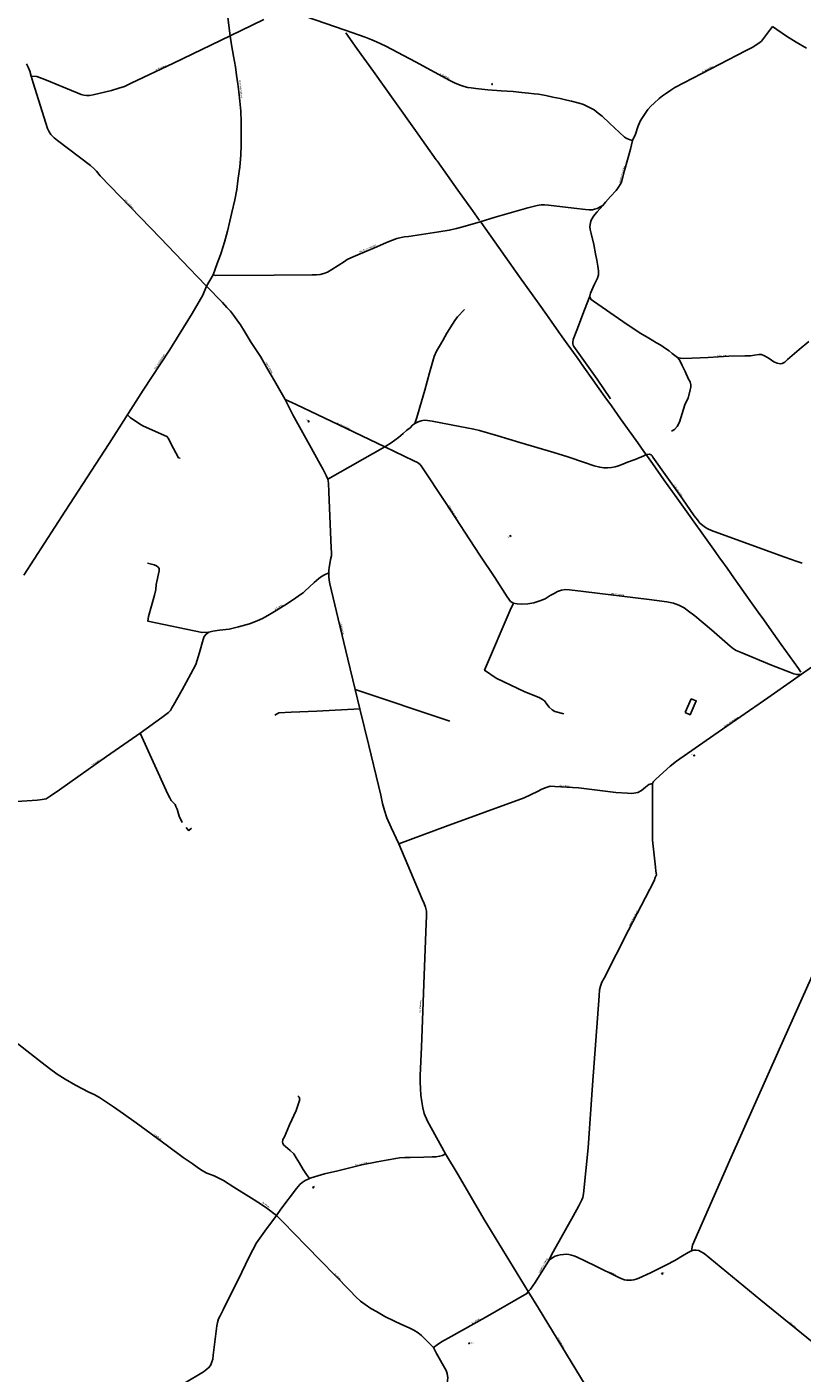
# Model space of a CAD drawing. Extents: x 240000 to 254380, y 435016 to 451025.
# Tile 6 of 35: x 246626 to 248805, y 437591 to 441377. Entities that reach past the tile are written whole.
import ezdxf
from ezdxf.enums import TextEntityAlignment as Align

# ---------------------------------------------------------------- set-up
doc = ezdxf.new("R2010")
doc.units = 0
doc.header["$MEASUREMENT"] = 0
for name, color, linetype in [('BOU-G01TRF', 254, 'Continuous'), ('BOU-H01IA', 254, 'Continuous'), ('BOU-K02DR', 254, 'Continuous'), ('LIJ-H02ASIN', 254, 'Continuous'), ('LIJ-H02ASWE', 250, 'Continuous'), ('LIJ-K01ASSP', 254, 'Continuous'), ('SEM-G01TRF', 254, 'Continuous'), ('SEM-H03ST', 250, 'Continuous')]:
    doc.layers.add(name, color=color, linetype=linetype)

msp = doc.modelspace()

# ---------------------------------------------------------------- linework, layer by layer
at = {"layer": 'BOU-G01TRF'}
for points in [[(247932.9, 441214.7), (247933, 441216.6), (247934.5, 441216.5), (247934.4, 441214.6)], [(247416.2, 440268.4), (247418.4, 440269.6), (247419.5, 440267.4), (247417.3, 440266.3)], [(247984, 439944.7), (247984.7, 439946.5), (247986.1, 439946), (247985.5, 439944.2)], [(248501.1, 439329.2), (248502.5, 439329.2), (248502.4, 439327.3), (248500.9, 439327.4)], [(247429.3, 438113.5), (247431.4, 438114.9), (247432.7, 438112.8), (247430.6, 438111.4)], [(247870.4, 437676.6), (247871.1, 437675.3), (247869.1, 437674.1), (247868.3, 437675.4)]]:
    msp.add_lwpolyline(points, close=True, dxfattribs=at)
msp.add_lwpolyline([(248411.3, 437869.1), (248410.3, 437871.3), (248412.5, 437872.4), (248413.5, 437870.2), (248411.3, 437869.1)], dxfattribs=at)
at = {"layer": 'BOU-H01IA'}
msp.add_line((247080.9, 439116.3), (247073.9, 439125.4), dxfattribs=at)
msp.add_lwpolyline([(247081.8, 439117), (247089.2, 439123.3)], dxfattribs=at)
at = {"layer": 'BOU-K02DR'}
msp.add_lwpolyline([(248476.9, 439448.8), (248490.5, 439442.7), (248507.6, 439481.4), (248493.8, 439487.3)], close=True, dxfattribs=at)
at = {"layer": 'LIJ-H02ASIN'}
for points in [[(248208.7, 440620.2), (248193.4, 440580.9), (248171.8, 440523.9), (248161.5, 440497.8), (248160.6, 440490.8), (248160.6, 440486), (248161.5, 440482.1), (248163.6, 440478.5), (248228.9, 440386.4), (248266.5, 440330.8)], [(247716.4, 440262.1), (247722.2, 440278.1), (247730.5, 440307.9), (247744.3, 440355.5), (247758.1, 440404.1), (247771.4, 440450.5), (247778, 440464.9), (247786.3, 440479.2), (247795.2, 440494.7), (247806.8, 440515.7), (247822.2, 440540.6), (247828.9, 440551.6), (247836.6, 440561.6), (247856, 440582.6)], [(248455.1, 440446.9), (248461, 440440.7), (248468.3, 440425), (248476.5, 440408.2), (248486.4, 440386.7), (248490.3, 440378.6), (248492.7, 440370.5), (248492.9, 440364.2), (248490.9, 440356.4), (248485.4, 440333.1), (248480.1, 440324.9), (248475.4, 440314.2), (248460.2, 440265.2), (248453.9, 440253.2), (248446.9, 440244.8), (248438, 440239.8)], [(246908.6, 440285.6), (246916.2, 440279), (246942.7, 440260.4), (246951.9, 440255.3), (247004.8, 440232.1), (247019.7, 440225), (247024.2, 440219.9), (247030.8, 440205.6), (247052.1, 440165.4), (247057.4, 440163.8)], [(247137.2, 439674.5), (247118.8, 439673.8), (246965.7, 439706.3), (246968.4, 439718.7), (246985, 439778.9), (246988.6, 439794.8), (246989.6, 439809.2), (246997.8, 439847.1), (246997.6, 439853.6), (246995, 439857.6), (246990.4, 439861.2), (246983.5, 439864.5), (246965.3, 439868.7)], [(247994.4, 439756.2), (247985.1, 439736.6), (247912.6, 439567.6), (247945.3, 439545.3), (248025.8, 439507.4), (248066.1, 439491.3), (248075.1, 439485.7), (248081.2, 439481.4), (248087.4, 439472.9), (248094.5, 439463.9), (248102.5, 439456.3), (248110.6, 439452), (248135.2, 439444.9)], [(247548.5, 439513.7), (247814.8, 439424.2)], [(247561.9, 439459.7), (247440.9, 439452.6), (247368.8, 439450.4), (247334.6, 439448.2), (247323, 439441.7)], [(246944.8, 439391.1), (247022.4, 439219.8), (247027.8, 439208.7), (247032.1, 439201.9), (247037.5, 439195.6), (247042.8, 439190.7), (247045.2, 439184.9), (247048.6, 439177.1), (247054.5, 439157.7), (247062.2, 439139.3)], [(247420.6, 438138.3), (247412.2, 438149.8), (247402.9, 438164.3), (247392.7, 438181.8), (247383.5, 438197.1), (247376.1, 438207.7), (247366.4, 438217.4), (247353, 438228.5), (247348.3, 438232.7), (247345.6, 438237.3), (247344.6, 438241), (247346, 438248.4), (247350.2, 438255.3), (247355.3, 438266.9), (247364.5, 438289.5), (247383, 438329.8), (247393.6, 438360.7), (247391.8, 438367.7), (247387.6, 438370.9)]]:
    msp.add_lwpolyline(points, dxfattribs=at)
at = {"layer": 'LIJ-H02ASWE'}
for points in [[(247178.9, 441499.9), (247197.2, 441352.1), (247201, 441326.7), (247207, 441294.5), (247212.4, 441264.3), (247215.4, 441241.6), (247219.4, 441216.8), (247221.8, 441194.5), (247224.3, 441168.3), (247227.3, 441139.6), (247228.3, 441110.4), (247228.8, 441080.7), (247228.8, 441044.6), (247227.3, 441017.3), (247224.3, 440982.7), (247219.9, 440952), (247215.9, 440919.8), (247210.4, 440891.1), (247202.5, 440855), (247196.6, 440830.2), (247189.7, 440802.5), (247181.2, 440771.3), (247171.8, 440741.6), (247169.9, 440736.2), (247160.9, 440711.4), (247150.1, 440680.2), (247130.8, 440648.1), (247120.4, 440622.8), (247090.7, 440570.9), (247054.5, 440511.5), (247026.8, 440467.9), (246953.1, 440355), (246857, 440205.1), (246733.8, 440015.5), (246617.5, 439834.8)], [(246638.2, 441238.6), (246654.2, 441237.1), (246676.3, 441229), (246767.7, 441191.9), (246778.9, 441187.2), (246785.8, 441185), (246793.9, 441184.1), (246802.3, 441184.1), (246812.3, 441186.3), (246864, 441198.1), (246884.3, 441204.7), (246900.5, 441209.7), (246918.9, 441218.4), (247037.9, 441275.4), (247197.2, 441352.1), (247292.6, 441397.6)], [(247381.8, 441415.7), (247520.5, 441367.7), (247576.6, 441347.8), (247595.9, 441340.6), (247609, 441335.3), (247620.8, 441329.7), (247635.2, 441322.8), (247718.1, 441278.5), (247815.4, 441226.5), (247828.5, 441219.9), (247839.4, 441215), (247847.2, 441212.2), (247855.3, 441209.3), (247865.5, 441206.9), (247875.2, 441205.6), (247887.7, 441203.7), (247922.3, 441200), (247959.4, 441197.2), (247993, 441195), (248017, 441192.5), (248036.4, 441191), (248052.3, 441189.1), (248064.7, 441187.5), (248084.7, 441184.1), (248104.9, 441179.4), (248124.9, 441175.4), (248143.6, 441171.3), (248156.7, 441168.2), (248178.2, 441162.6), (248190.7, 441159.2), (248198.2, 441155.4), (248207.8, 441150.1), (248220.6, 441143.3), (248232.1, 441134.5), (248243, 441125.5), (248263.6, 441105.9), (248306, 441067.2), (248312.6, 441063.2), (248321.9, 441059.7), (248328.8, 441057.2), (248337.2, 441075.6), (248344, 441096.2), (248350.3, 441111.5), (248356.8, 441121.8), (248364.3, 441133), (248371.8, 441144.5), (248380.2, 441154.2), (248389.2, 441162.9), (248403.9, 441175.7), (248413.2, 441183.5), (248423.8, 441191), (248436, 441199.4), (248447.8, 441206.9), (248498.3, 441232.7), (248574.4, 441272.3), (248646.4, 441310), (248667, 441320.3), (248676.6, 441326.2), (248684.1, 441331.2), (248691, 441337.2), (248697.2, 441344.3), (248705, 441355.5), (248722.3, 441378.5)], [(248722.3, 441378.5), (248761.5, 441351), (248788.3, 441334), (248817.8, 441317)], [(246625.3, 441272.9), (246629.7, 441263.8), (246634.1, 441252.1), (246638.2, 441238.6), (246643.7, 441219.6), (246658.7, 441171.7), (246679.2, 441106.2), (246684.1, 441091.2), (246688.6, 441081.7), (246693.1, 441074.2), (246702.6, 441064.8), (246712.1, 441057.3), (246804.5, 440986.8), (246814, 440978.3), (246822, 440970.8), (246832, 440958.3), (247001.4, 440783), (247104.3, 440675.1), (247130.8, 440648.1), (247175.7, 440601.7), (247188.2, 440588.2), (247198.2, 440577.7), (247207.2, 440566.2), (247216.2, 440553.2), (247226.2, 440539.2), (247237.2, 440522.2), (247256.7, 440489.8), (247282.6, 440450.3), (247303.6, 440413.3), (247322.6, 440381.4), (247352.1, 440328.9), (247373.6, 440286.4), (247421, 440201.5), (247450.5, 440147.1), (247458.5, 440132.1), (247467, 440115.6), (247472, 440105.1), (247473.5, 440093.6), (247475, 440069.6), (247481, 439910.8), (247482, 439899.3), (247482, 439889.3), (247480, 439878.8), (247478, 439867.3), (247475.5, 439856.8), (247474.5, 439848.8), (247474.5, 439841.3), (247474.5, 439831.8), (247475.5, 439821.3), (247478, 439810.8), (247500.9, 439712.4), (247527.9, 439599), (247548.5, 439513.7), (247561.9, 439459.7), (247586.9, 439356.2), (247620.8, 439216.9), (247625.8, 439193.4), (247631.8, 439173.4), (247637.8, 439152.4), (247650.3, 439125.9), (247671.8, 439079.5), (247737.7, 438924.1), (247743.2, 438912.1), (247746.7, 438901.6), (247749.2, 438890.1), (247749.2, 438876.7), (247748.7, 438856.7), (247742.2, 438685.3), (247735.2, 438507.5), (247731.2, 438428), (247731.7, 438409.6), (247732.2, 438392.1), (247733.7, 438372.6), (247736.2, 438354.6), (247739.2, 438337.6), (247743.2, 438321.6), (247752.2, 438300.2), (247803.2, 438208.2), (247838.1, 438148.8), (247911.6, 438023.4), (248035.5, 437821.1), (248064.5, 437773.6), (248235.3, 437493.4)], [(247150.1, 440680.2), (247157.5, 440677.5), (247321.2, 440678.7), (247427.6, 440679.5), (247440.3, 440679.5), (247450.1, 440680.7), (247460.8, 440683.6), (247471.1, 440687.7), (247483, 440695.1), (247518.7, 440717.3), (247526.9, 440723), (247536.3, 440727.1), (247563, 440739), (247609.8, 440758.3), (247636.9, 440770.6), (247654.1, 440777.2), (247666.5, 440782.1), (247686.2, 440786.6), (247698.5, 440787.5), (247783.9, 440801), (247813.4, 440805.1), (247833.5, 440809.6), (247851.6, 440815), (247900, 440828.9), (247942.3, 440842.1), (248034.7, 440867.9), (248060.9, 440874.5), (248072, 440876.5), (248081, 440876.5), (248092.5, 440875.7), (248163.9, 440867.1), (248196.4, 440863.8), (248207, 440862.6), (248215.7, 440862.6), (248221.8, 440864.2), (248228.8, 440866.7), (248239.1, 440871.6), (248244.8, 440874.9), (248252.6, 440883.9), (248267, 440899.9), (248282.2, 440916.8), (248289.6, 440926.6), (248294.1, 440934), (248297.4, 440940.6), (248306.4, 440973.4), (248323.2, 441032.9), (248328.8, 441057.2)], [(248244.8, 440874.9), (248229.5, 440857.3), (248222.5, 440849.4), (248217.8, 440842.5), (248212.7, 440833.9), (248210.6, 440826.5), (248209.1, 440820.7), (248208.7, 440815.2), (248209.6, 440807.1), (248212.5, 440796.1), (248219.7, 440765.2), (248224.9, 440738.9), (248228.3, 440721.2), (248231.2, 440704.4), (248232.6, 440691), (248232.6, 440680), (248229.7, 440670.4), (248221.6, 440653.7), (248210.6, 440628.3), (248208.7, 440620.2), (248209.1, 440614.9), (248212, 440610.1), (248219.2, 440605.3), (248301.5, 440548.9), (248350.3, 440515.4), (248364.7, 440507.2), (248383.4, 440495.7), (248396.3, 440488.1), (248407.8, 440481.9), (248421.2, 440472.8), (248431.2, 440466.1), (248439.8, 440458.9), (248448, 440452.7), (248455.1, 440446.9), (248463.3, 440445), (248472.8, 440444.5), (248541.3, 440447.4), (248599.2, 440450.8), (248644.7, 440451.7), (248660.5, 440452.2), (248671.9, 440454.1), (248683.4, 440455.5), (248691.6, 440455.5), (248699.7, 440451.7), (248713.1, 440444.5), (248725.5, 440435.4), (248735.6, 440431.1), (248743.3, 440429.7), (248749.5, 440430.7), (248756.7, 440434.5), (248763.8, 440441.2), (248796.9, 440469.4), (248824.6, 440492.4)], [(247352.1, 440328.9), (247383.5, 440315.1), (247503.3, 440258), (247632, 440196.2), (247714.3, 440156.8), (247724.3, 440152), (247731.5, 440146.3), (247736.7, 440139.6), (247802.9, 440039.1), (247899.6, 439891.4), (247942, 439828.6), (247976.3, 439773.8), (247985.4, 439761.4), (247994.4, 439756.2), (248004, 439754.7), (248017.8, 439753.8), (248034, 439754.3), (248051.6, 439757.6), (248068.3, 439762.8), (248082.6, 439769), (248097.3, 439778.1), (248108.8, 439783.3), (248117.8, 439789.5), (248128.8, 439793.3), (248140.7, 439794.7), (248151.1, 439794.3), (248190.7, 439789), (248375.5, 439767.1), (248425, 439760.4), (248444.1, 439756.2), (248458.9, 439750.4), (248473.6, 439743.3), (248486, 439733.8), (248503.6, 439720.4), (248550.8, 439681.4), (248603.2, 439635.6), (248612.2, 439628), (248620.3, 439623.3), (248633.7, 439617.5), (248718.9, 439582.3), (248772.7, 439561.8), (248782.3, 439557.8), (248790.3, 439555.6), (248796.7, 439555.9), (248803.6, 439557.1)], [(247472, 440105.1), (247632, 440196.2), (247650.3, 440207.6), (247671.1, 440222.6), (247683.8, 440233.4), (247694.6, 440242.5), (247703.1, 440249.7), (247709.9, 440256.9), (247716.4, 440262.1), (247725.6, 440266.3), (247734.4, 440268.9), (247743.2, 440270.9), (247752, 440269.9), (247765, 440268.3), (247843.3, 440253), (247882.1, 440246.1), (247898.7, 440241.9), (247949.9, 440226.9), (248011.5, 440208), (248107.3, 440180.3), (248147.1, 440167.5), (248193.7, 440152.2), (248220.8, 440142.8), (248236.4, 440138.5), (248247.5, 440136.9), (248258.3, 440136.9), (248269.3, 440137.5), (248279.8, 440139.8), (248288.9, 440142.8), (248301, 440147), (248314.7, 440152.5), (248335.8, 440160.7), (248353.8, 440167.9), (248368.4, 440174.4), (248375.3, 440175), (248380.8, 440173.7), (248384.1, 440170.8), (248386.1, 440166.9), (248468.9, 440049.5), (248502.1, 440001.9), (248511.2, 439990.5), (248517.8, 439981.7), (248525.9, 439974.5), (248533.4, 439969.7), (248540.6, 439965.1), (248551, 439960.5), (248661.2, 439920.8), (248757, 439886.2), (248788.7, 439874.1), (248805.6, 439868.9)], [(247474.5, 439841.3), (247462.4, 439835.8), (247454.5, 439831.7), (247447, 439825.9), (247433.6, 439814.6), (247407.8, 439790.2), (247402.3, 439785.7), (247395.1, 439780.9), (247381.8, 439771.3), (247358.3, 439755.6), (247326.4, 439735.9), (247303.1, 439721.7), (247288.4, 439713.5), (247273.6, 439707), (247251.8, 439698.8), (247220.9, 439690.2), (247194.5, 439683.6), (247167.6, 439680.1), (247148.9, 439677.5), (247137.2, 439674.5), (247129.6, 439669.4), (247124.5, 439662.3), (247121.5, 439654.2), (247111.4, 439617.7), (247100.7, 439584.2), (247086.5, 439557.3), (247062.7, 439513.2), (247038.3, 439469.6), (247033.8, 439462), (247029.7, 439454.9), (247024.1, 439449.3), (247017, 439443.2), (247005.9, 439434.6), (246944.8, 439391.1), (246934.9, 439383.9), (246850.2, 439325.6), (246717.8, 439231.3), (246691.9, 439213.5), (246680.3, 439206.4), (246668.6, 439204.4), (246654.9, 439202.9), (246597.6, 439198.3)], [(248494.1, 437934.9), (248497.1, 437950.9), (248602.5, 438190.5), (248740.9, 438501.4), (248869.8, 438789.9), (249017.8, 439121), (249137, 439390.4), (249164, 439448.9), (249210.5, 439555.5), (249217.4, 439570.9), (249225.9, 439584.7), (249268.5, 439653.4), (249329.7, 439750.3), (249343.1, 439768.9)], [(248803.6, 439557.1), (248868.7, 439602.1)], [(248035.5, 437821.1), (248041.7, 437827.8), (248055.1, 437846.5), (248090.4, 437903.4), (248105.8, 437931.9), (248161.6, 438032.8), (248177.9, 438062.1), (248186.5, 438078.2), (248189.2, 438085), (248190.6, 438095.1), (248204, 438225), (248216.4, 438400.6), (248234.8, 438651.8), (248236, 438669), (248239, 438679.1), (248242.5, 438691), (248248.5, 438702.2), (248317.3, 438836.9), (248389.7, 438975.7), (248392.6, 438984.6), (248395.6, 438992.9), (248394.4, 439002.4), (248393.2, 439013.7), (248384.9, 439090.2), (248384.9, 439121.7), (248384.3, 439220.1), (248384.3, 439240.9), (248384.9, 439249.8), (248387.3, 439254.6), (248393.8, 439261.7), (248434.2, 439298.5), (248452.6, 439312.1), (248557, 439385.7), (248708.8, 439490.7), (248781.2, 439541.1), (248803.6, 439557.1)], [(247671.8, 439079.5), (247802.7, 439128.1), (248023.7, 439208.8), (248061.3, 439227.1), (248073.5, 439233.2), (248085.7, 439238.5), (248097.1, 439242), (248110.2, 439241.1), (248176.5, 439236.7), (248282.1, 439224.5), (248314.5, 439222.1), (248326.6, 439221), (248343.2, 439223.6), (248353.7, 439229.7), (248365, 439239.3), (248374, 439246.7), (248384.9, 439249.8)], [(246578, 438535.5), (246626.4, 438497.3), (246647.7, 438481), (246669, 438463.7), (246689.6, 438447.8), (246710.9, 438431.9), (246733.3, 438418.2), (246763.2, 438401.2), (246800.4, 438381.4), (246815.6, 438374.5), (246830, 438366.2), (246847.3, 438355), (246869.4, 438340.2), (246897.9, 438320), (246933.6, 438294.7), (247021, 438230.5), (247065.4, 438197.6), (247091, 438180.6), (247104.7, 438170.5), (247117.4, 438161.9), (247132.2, 438153.9), (247152.4, 438146), (247178.4, 438132.6), (247207.6, 438114.6), (247257.1, 438082.8), (247282.7, 438066.9), (247300.4, 438055.4), (247327.5, 438034.8), (247345.9, 438017.1), (247411.2, 437948.9), (247533.6, 437823.6), (247550.6, 437805.9), (247563.6, 437793.6), (247576.6, 437784.6), (247592.8, 437773.4), (247608.7, 437764.4), (247632.5, 437750.3), (247659.6, 437737.3), (247677.7, 437728.7), (247700.8, 437718.2), (247713.4, 437712.4), (247725.7, 437704.8), (247735.4, 437696.9), (247746.3, 437685.7), (247758.9, 437673.4), (247769, 437663.3), (247779.1, 437670.5), (247791.8, 437678.8), (247819.2, 437694.4), (247914.1, 437748.1), (248031.5, 437814.9), (248035.5, 437821.1)], [(247069.5, 437563.1), (247122.1, 437594.8), (247132.1, 437602.4), (247138.5, 437607.6), (247142.9, 437614.8), (247145.7, 437622.9), (247148.5, 437630.9), (247150.1, 437641.7), (247156.9, 437701.5), (247160.2, 437724.7), (247161.8, 437733.6), (247165, 437744), (247169.4, 437752.4), (247178.2, 437768.8), (247230.7, 437875.5), (247251.2, 437918), (247271.2, 437957.7), (247294.9, 437990.2), (247327.5, 438034.8), (247340.2, 438052.4), (247383.9, 438110.5), (247393.2, 438121.4), (247400, 438127.4), (247408.4, 438132.6), (247416.4, 438136.6), (247420.6, 438138.3), (247425.6, 438140.2), (247462.9, 438151.4), (247500.2, 438160.3), (247568, 438177.1), (247610.5, 438185.5), (247641.4, 438191.1), (247663.1, 438195.1), (247673.9, 438196.3), (247688.7, 438197.5), (247704, 438198), (247742.1, 438198.8), (247765.7, 438199.2), (247775.7, 438199.2), (247786.2, 438201.2), (247794.6, 438203.2), (247803.2, 438208.2)], [(248090.4, 437903.4), (248098.3, 437912), (248104.3, 437916.4), (248110.7, 437920), (248117.6, 437922.4), (248125.6, 437924), (248134.9, 437925.2), (248142.9, 437925.6), (248149.7, 437924.8), (248157, 437923.2), (248163.4, 437921.2), (248171.5, 437918), (248223.4, 437892.7), (248288.1, 437860.9), (248298.2, 437856.1), (248305.8, 437853.6), (248311.9, 437852.8), (248320.3, 437852.4), (248325.9, 437852.8), (248332, 437853.6), (248339.2, 437855.3), (248346.4, 437858.1), (248379, 437873.4), (248424.1, 437895.9), (248447.4, 437908), (248469.1, 437920.8), (248484.8, 437930.5), (248494.1, 437934.9), (248500.9, 437936.9), (248507.7, 437936.9), (248515, 437936.5), (248519.8, 437933.3), (248529.9, 437927.3), (248689.6, 437796.5), (248868.1, 437650.9)], [(247183.1, 436488.8), (247252, 436553.8), (247467.4, 436760.8), (247609.8, 436897.8), (247686.3, 436971.7), (247703.5, 437052.3), (247732.4, 437195), (247756, 437311.9), (247765, 437355.7), (247789.9, 437477.7), (247807.5, 437563.3), (247809, 437577.8), (247807.8, 437590), (247804.3, 437598.9), (247777.9, 437646), (247769, 437663.3)]]:
    msp.add_lwpolyline(points, dxfattribs=at)
at = {"layer": 'LIJ-K01ASSP'}
for points in [[(247523, 441360.4), (247554, 441316.6), (247600.3, 441251.7), (247660.3, 441167.4), (247718.5, 441085.5), (247776.9, 441003.5), (247779.4, 441000)], [(247779.4, 441000), (247837.9, 440917.8), (247878.9, 440860.2), (247898.1, 440833)], [(247903, 440826.5), (247953, 440756.3), (248000, 440690)], [(248000, 440690), (248011.2, 440674.2), (248066.4, 440596.9), (248086.5, 440568.3)], [(248490.7, 440000), (248452.9, 440053), (248417, 440103.3), (248384.8, 440148.8), (248370.4, 440169.1), (248360.6, 440182.9), (248343.2, 440207.3), (248314.1, 440248), (248294.8, 440275.2), (248269.4, 440311), (248250.7, 440337), (248235.1, 440359.2), (248217.2, 440384.4), (248191.9, 440419.9), (248172.9, 440447), (248145, 440486.1), (248121.5, 440518.8), (248100.1, 440549.1), (248086.5, 440568.3)], [(248573.4, 439883.6), (248560.6, 439901.5), (248527.9, 439947.5), (248497.4, 439990.6), (248490.7, 440000)], [(248712.5, 439688.1), (248697.5, 439709.4), (248681.8, 439731.4), (248663, 439757.8), (248647.6, 439779.5), (248629.3, 439805), (248613.4, 439827.5), (248594.3, 439854.5), (248576.5, 439879.4), (248573.4, 439883.6)], [(248712.5, 439688.1), (248746.4, 439640.3), (248794.9, 439572.3), (248801.8, 439562.3)]]:
    msp.add_lwpolyline(points, dxfattribs=at)

# ---------------------------------------------------------------- texts
at = {"layer": 'SEM-G01TRF'}
for p in [(247929.2, 441218.4), (247412.6, 440270.7), (247976.9, 439941.1), (248491.5, 439329.8), (247429.2, 438115.6), (248410.9, 437874.1), (247875.4, 437675.3)]:
    msp.add_text('trafo', height=2.5, dxfattribs=at).set_placement(p)
at = {"layer": 'SEM-H03ST', "width": 0.727273}
for s, rotation, p in [('de Slingeweg', 25.5362, (247002.3, 441261.5)), ('de Slingeweg', 332.3393, (247800.4, 441238.6)), ('de Slingeweg', 27.9991, (248539.3, 441258)), ('Oude Bocholtsebaan', 276.682, (247227.5, 441202.1)), ('Meester Brouwerlaan', 74.3012, (248299, 440963)), ('Hijinkhoekweg', 314.1231, (246913.6, 440878.5)), ('Meester Brouwerlaan', 22.751, (247584.4, 440754.3)), ('Oude Bocholtsebaan', 56.9016, (246998.9, 440435.6)), ('Bothoekweg', 2.4644, (248579.3, 440452.2)), ('Hijinkhoekweg', 300.1735, (247307.1, 440418.5)), ('Esselinkhoekweg', 334.2372, (247517.4, 440253.9)), ('Deunkmolenweg', 305.1701, (248457, 440072.6)), ('Esselinkhoekweg', 303.2153, (247823.3, 440013.1)), ('Esselinkhoekweg', 352.8937, (248284.3, 439781.2)), ('Schoolweg', 32.7455, (247333.1, 439744.7)), ('Hijinkhoekweg', 283.1537, (247511.9, 439684.8)), ('Harkel Wassinkweg', 34.6154, (248605.4, 439422.2)), ('Schoolweg', 35.4555, (246819.7, 439307.5)), ('Aarninkweg', 356.1677, (248137, 439242.4)), ('Harkel Wassinkweg', 62.5351, (248331.5, 438870.5)), ('Hijinkhoekweg', 87.925, (247732.2, 438621.8)), ('Boveltweg', 323.5639, (246993.2, 438255.9)), ('Rauwershofweg', 11.6788, (247567.6, 438179.8)), ('Boveltweg', 323.5639, (247298, 438064.2)), ('Harkel Wassinkweg', 60.4146, (248077.8, 437893.6)), ('Boveltweg', 314.1908, (247500.5, 437861.8)), ('Veenweg', 333.6369, (248272.4, 437872.4)), ('Boveltweg', 29.4759, (247887.4, 437738)), ('Veenweg', 320.5386, (248778.4, 437727.2)), ('Hijinkhoekweg', 300.9161, (248127, 437676.6))]:
    msp.add_text(s, height=4.4, rotation=rotation, dxfattribs=at).set_placement(p, align=Align.MIDDLE)

doc.saveas('drawing.dxf')
